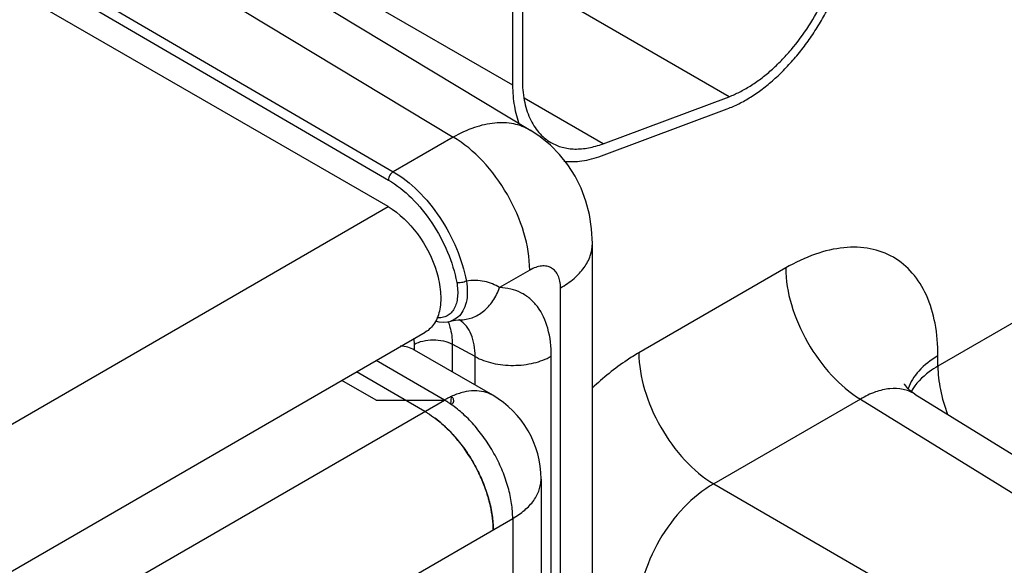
# Model space of a CAD drawing. Header units: inches. Extents: x 0 to 34, y 0 to 22.
# Tile 48 of 137: x 4.987 to 5.522, y 16.653 to 16.949. Entities that reach past the tile are written whole.
import ezdxf

# ---------------------------------------------------------------- set-up
doc = ezdxf.new("R2010")
doc.units = ezdxf.units.IN
doc.header["$LTSCALE"] = 1.87
doc.header["$MEASUREMENT"] = 0
doc.layers.get('0').update_dxf_attribs({"linetype": 'CONTINUOUS'})
doc.layers.add('02___PRT_ALL_AXES', color=7, linetype='CONTINUOUS')

msp = doc.modelspace()

# ---------------------------------------------------------------- linework, layer by layer
at = {"color": 3, "linetype": 'CONTINUOUS'}
for p, q in [((5.1874609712, 16.847824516), (3.3848690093, 17.8886185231)), ((3.6864644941, 15.981167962), (5.1874609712, 16.847824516)), ((3.7067154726, 15.9130274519), (5.2077119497, 16.7796840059)), ((5.2443129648, 16.7453970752), (5.2018865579, 16.7698935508)), ((5.2180616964, 16.7427961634), (5.1809430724, 16.7642279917)), ((5.2074550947, 16.7366720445), (5.1703364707, 16.7581038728)), ((5.1809385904, 16.7427961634), (5.1623815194, 16.7535107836)), ((3.6002155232, 15.8086720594), (5.2180616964, 16.7427961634)), ((5.1809385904, 16.7427961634), (5.2180616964, 16.7427961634)), ((5.2232355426, 16.7423763), (5.2230709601, 16.7433615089)), ((5.2705616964, 16.6999314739), (5.2705616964, 16.3434765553)), ((3.6373386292, 15.7443729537), (5.2551848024, 16.6784970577))]:
    msp.add_line(p, q, dxfattribs=at)
at = {"color": 7, "linetype": 'CONTINUOUS'}
for p, q in [((3.7270956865, 17.7130452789), (5.1876492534, 16.8622523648)), ((3.7297295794, 17.7175945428), (5.1903116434, 16.8667850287)), ((4.6833064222, 17.2109289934), (5.2228467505, 16.885569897)), ((4.724930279, 17.2148660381), (5.2651035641, 16.8891253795)), ((5.2604200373, 17.1744598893), (5.2604200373, 16.916960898)), ((5.2551167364, 17.1713978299), (5.2551167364, 16.9138988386)), ((5.145818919, 16.9770060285), (5.2551167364, 16.9138988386)), ((5.3726565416, 16.9075311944), (5.2841071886, 16.958658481)), ((5.8005036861, 16.9427586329), (5.4861497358, 16.7612546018)), ((5.3042439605, 16.8819593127), (5.2613539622, 16.9067234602)), ((5.3042439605, 16.8819593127), (5.3726565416, 16.9075311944)), ((5.303323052, 16.8753970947), (5.3717356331, 16.9009689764)), ((5.2228467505, 16.885569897), (5.1903116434, 16.8667850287)), ((5.298424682, 16.3189507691), (5.298424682, 16.8278186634)), ((5.4034391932, 16.8145367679), (5.3237159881, 16.7685055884)), ((5.2644232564, 16.8133483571), (5.2480317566, 16.8038843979)), ((5.2811276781, 16.3289378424), (5.2811278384, 16.803707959)), ((5.2214751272, 16.7856883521), (5.2220612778, 16.7858525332)), ((5.2264693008, 16.7864200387), (5.2265394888, 16.7864169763)), ((5.2014699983, 16.7760821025), (5.2016480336, 16.7730431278)), ((5.2016480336, 16.7730431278), (5.2016480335, 16.7699790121)), ((5.2223433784, 16.7731474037), (5.2223433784, 16.758082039)), ((5.2347487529, 16.7664413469), (5.2223433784, 16.7731474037)), ((5.2347487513, 16.7509193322), (5.2347487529, 16.7664413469)), ((5.2761394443, 16.3402560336), (5.2761394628, 16.7666501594)), ((5.4861497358, 16.7612546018), (5.4861497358, 16.7667899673)), ((5.4735326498, 16.7461004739), (6.2313913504, 16.2774292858)), ((5.221728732, 16.7447038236), (5.2213842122, 16.7404974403)), ((5.4440786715, 16.743320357), (5.3643559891, 16.6972894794)), ((5.4440786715, 16.743320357), (6.2014150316, 16.274972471)), ((5.3643559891, 16.6972894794), (6.1486005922, 16.2444780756))]:
    msp.add_line(p, q, dxfattribs=at)
for points in [[(5.2984246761, 16.8278190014), (5.2980263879, 16.8357961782), (5.2968483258, 16.8435172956), (5.294929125, 16.8508968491), (5.2923102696, 16.8578893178), (5.2890322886, 16.864457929), (5.2851375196, 16.8705637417), (5.2806692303, 16.8761690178), (5.275667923, 16.8812403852), (5.2701739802, 16.8857438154), (5.2651011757, 16.8891268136)], [(5.2130263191, 16.7857996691), (5.215051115, 16.7853266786), (5.2175816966, 16.7851290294), (5.2200100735, 16.785342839), (5.2214777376, 16.7856891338)], [(5.2220612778, 16.7858525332), (5.2240456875, 16.7862577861), (5.225623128, 16.7864097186), (5.2264683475, 16.7864200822)], [(5.47353283, 16.746100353), (5.4715974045, 16.7474691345), (5.4697940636, 16.7491387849), (5.4686233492, 16.7505603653), (5.4680431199, 16.75147386), (5.4679315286, 16.7516915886)]]:
    msp.add_lwpolyline(points, dxfattribs=at)
for centre, radius, start, end in [((5.2506147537, 16.8650992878), 0.028056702, 58.9131106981, 59.9997699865), ((5.1995259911, 16.7763715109), 0.0223926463, 23.068162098, 23.7209621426), ((5.2183787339, 16.7961129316), 0.0108747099, 286.5554435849, 288.768118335), ((5.2182934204, 16.7738275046), 0.0148053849, 57.0247087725, 58.5541481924)]:
    msp.add_arc(centre, radius, start, end, dxfattribs=at)
at = {"color": 3, "linetype": 'CONTINUOUS'}
for centre, radius, start, end in [((5.2390152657, 16.7073543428), 0.0411558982, 113.6352561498, 114.8362081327), ((5.2180616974, 16.6999314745), 0.052499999, 359.9999993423, 59.9984022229), ((5.2417670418, 16.7017791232), 0.0473744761, 117.4924780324, 120.0252905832), ((5.1922149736, 16.698070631), 0.051656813, 57.5955571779, 59.9765386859), ((5.2401397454, 16.7049356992), 0.0438231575, 114.8422048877, 117.5103228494), ((5.1901969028, 16.6949141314), 0.0554032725, 55.3102126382, 57.5828515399), ((5.1731231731, 16.6801066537), 0.0662308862, 48.4063422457, 52.8607680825), ((5.169981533, 16.6765492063), 0.0709769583, 46.4020791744, 48.4160652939), ((5.1683657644, 16.674852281), 0.0733200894, 45.2073608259, 46.4021210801), ((5.155102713, 16.6635774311), 0.0907627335, 25.8442189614, 35.1778922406), ((5.1578297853, 16.6648858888), 0.087738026, 23.0150003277, 25.8515407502), ((5.1722769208, 16.6696378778), 0.0725126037, 12.3861922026, 15.6092756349)]:
    msp.add_arc(centre, radius, start, end, dxfattribs=at)
at = {"color": 7, "linetype": 'CONTINUOUS'}
for points, knots in [([(5.3717356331, 16.9009689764), (5.373886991, 16.9017731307), (5.3782251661, 16.9036920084), (5.3845799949, 16.9073009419), (5.3908998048, 16.9116889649), (5.397110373, 16.9167992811), (5.4031390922, 16.9225744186), (5.4089183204, 16.9289445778), (5.4143768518, 16.9358372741), (5.4194532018, 16.9431689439), (5.4240849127, 16.9508550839), (5.428220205, 16.9588035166), (5.4318070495, 16.966921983), (5.4348066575, 16.9751128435), (5.437180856, 16.983281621), (5.4389040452, 16.9913332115), (5.4399517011, 16.9991704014), (5.4402019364, 17.0043237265), (5.4402019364, 17.0068360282)], [0, 0, 0, 0, 0.0520112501, 0.1071773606, 0.165267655, 0.2260241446, 0.2891281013, 0.3541594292, 0.420649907, 0.4880939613, 0.5559675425, 0.6237347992, 0.6908607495, 0.7568220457, 0.8211239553, 0.8833477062, 0.9431071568, 1, 1, 1, 1]), ([(5.3726565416, 16.9075311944), (5.3746127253, 16.9082623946), (5.3785568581, 16.9100064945), (5.3843334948, 16.9132878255), (5.3900785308, 16.9172764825), (5.3957240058, 16.9219225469), (5.4012057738, 16.9271721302), (5.408276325, 16.93496846), (5.4162762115, 16.9458015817), (5.4229047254, 16.9576177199), (5.4272674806, 16.967488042), (5.4299935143, 16.9749350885), (5.4321523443, 16.9823609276), (5.4337185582, 16.9896800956), (5.4346715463, 16.9968045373), (5.4348986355, 17.0014895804), (5.4348986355, 17.0037739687)], [0, 0, 0, 0, 0.0520291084, 0.1071960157, 0.1652856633, 0.226054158, 0.2891688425, 0.3542089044, 0.4880912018, 0.6236825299, 0.6908168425, 0.7567900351, 0.821104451, 0.8833274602, 0.9430874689, 1, 1, 1, 1]), ([(5.2604200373, 16.916960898), (5.2604200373, 16.9150087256), (5.2605781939, 16.911200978), (5.2613266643, 16.9056862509), (5.2625792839, 16.9005671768), (5.264323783, 16.8958943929), (5.2665487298, 16.8917132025), (5.2692341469, 16.8880641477), (5.2723580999, 16.8849904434), (5.2747217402, 16.8833405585), (5.2759512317, 16.8826306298)], [0, 0, 0, 0, 0.1485209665, 0.2894974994, 0.4227409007, 0.548644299, 0.6679935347, 0.7819380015, 0.8919867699, 1, 1, 1, 1]), ([(5.2551167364, 16.9138988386), (5.2551167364, 16.9119231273), (5.2552651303, 16.9080591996), (5.2561687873, 16.9007655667), (5.2575688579, 16.8955268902), (5.2588706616, 16.8922935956)], [0, 0, 0, 0, 0.2689433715, 0.525533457, 1, 1, 1, 1]), ([(5.2646432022, 16.8893970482), (5.2618875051, 16.8909880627), (5.2555608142, 16.8932971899), (5.2450527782, 16.8936240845), (5.2338361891, 16.891027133), (5.2265246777, 16.88764095), (5.2228467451, 16.8855699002)], [0, 0, 0, 0, 0.218008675, 0.4515468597, 0.7108105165, 1, 1, 1, 1]), ([(5.2644232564, 16.8133483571), (5.2644232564, 16.820173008), (5.2618704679, 16.8345672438), (5.2529654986, 16.8548060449), (5.2399273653, 16.872678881), (5.2287546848, 16.8821294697), (5.2228471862, 16.8855701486)], [0, 0, 0, 0, 0.2370836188, 0.4997188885, 0.7625070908, 1, 1, 1, 1]), ([(5.2759512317, 16.8826306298), (5.2769069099, 16.8820788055), (5.2789058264, 16.8810959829), (5.2820980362, 16.8800175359), (5.2854720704, 16.8793366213), (5.2890066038, 16.8790579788), (5.2926811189, 16.8791802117), (5.2964739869, 16.8797035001), (5.3003613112, 16.8806216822), (5.3029445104, 16.8814735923), (5.3042439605, 16.8819593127)], [0, 0, 0, 0, 0.1132265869, 0.2277552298, 0.3448025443, 0.4654739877, 0.5907154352, 0.7212940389, 0.8576644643, 1, 1, 1, 1]), ([(5.2829749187, 16.8725492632), (5.2845617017, 16.8723428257), (5.2878486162, 16.872162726), (5.2928934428, 16.8725686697), (5.2981092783, 16.873634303), (5.3015767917, 16.8747443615), (5.303323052, 16.8753970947)], [0, 0, 0, 0, 0.2314927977, 0.4743573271, 0.7302986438, 1, 1, 1, 1]), ([(5.1903120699, 16.8667847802), (5.1895339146, 16.8663355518), (5.1882969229, 16.8649214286), (5.187666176, 16.8631537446), (5.1876492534, 16.8622523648)], [0, 0, 0, 0, 0.4991605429, 1, 1, 1, 1]), ([(5.1903116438, 16.8667850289), (5.1951851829, 16.8639461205), (5.2045522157, 16.8564331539), (5.2161278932, 16.8421650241), (5.2250741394, 16.8255397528), (5.2288496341, 16.8134555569), (5.2299892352, 16.8074141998)], [0, 0, 0, 0, 0.2310081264, 0.4858500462, 0.7481935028, 1, 1, 1, 1]), ([(5.1876492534, 16.8622523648), (5.1922129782, 16.8595938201), (5.2009836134, 16.8525567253), (5.2118178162, 16.8391900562), (5.2201858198, 16.8236140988), (5.2237123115, 16.8122930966), (5.2247746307, 16.8066334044)], [0, 0, 0, 0, 0.2309904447, 0.4858094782, 0.7481518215, 1, 1, 1, 1]), ([(5.2811278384, 16.803707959), (5.2837200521, 16.8052046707), (5.2884221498, 16.8084415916), (5.2940389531, 16.8143488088), (5.2975944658, 16.8208798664), (5.2984247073, 16.8255692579), (5.2984246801, 16.8278186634)], [0, 0, 0, 0, 0.2897954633, 0.5490416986, 0.7822229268, 1, 1, 1, 1]), ([(5.4861497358, 16.7667899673), (5.486149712, 16.7727184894), (5.4852538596, 16.7839898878), (5.4806882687, 16.7994726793), (5.4729979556, 16.8120451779), (5.4623229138, 16.8210237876), (5.4492089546, 16.8257779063), (5.4344751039, 16.826150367), (5.4187832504, 16.8223617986), (5.4085736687, 16.8175012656), (5.4034391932, 16.8145367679)], [0, 0, 0, 0, 0.144895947, 0.274519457, 0.391106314, 0.4999888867, 0.6088734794, 0.725465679, 0.8550964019, 1, 1, 1, 1]), ([(5.2811278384, 16.803707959), (5.2811278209, 16.8049051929), (5.2809468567, 16.8071813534), (5.2800245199, 16.8103078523), (5.278471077, 16.8128464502), (5.2763149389, 16.8146591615), (5.273666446, 16.8156188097), (5.2706909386, 16.8156937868), (5.2675219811, 16.8149286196), (5.2654601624, 16.8139470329), (5.2644232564, 16.8133483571)], [0, 0, 0, 0, 0.1448953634, 0.2745127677, 0.3910942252, 0.4999755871, 0.6088633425, 0.725460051, 0.8550936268, 1, 1, 1, 1]), ([(5.4034391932, 16.8145367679), (5.4034391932, 16.8078369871), (5.4059243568, 16.7937058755), (5.4146134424, 16.7738030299), (5.4273600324, 16.7561643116), (5.4382888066, 16.74678032), (5.4440789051, 16.7433204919)], [0, 0, 0, 0, 0.2366986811, 0.4989022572, 0.7617021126, 1, 1, 1, 1]), ([(5.2247746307, 16.8066334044), (5.225257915, 16.8040585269), (5.2255496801, 16.8002275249), (5.2246954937, 16.7954630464), (5.2235199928, 16.7925062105), (5.2217972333, 16.7901153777), (5.2195597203, 16.7883978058), (5.2168968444, 16.7874515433), (5.2149970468, 16.787362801), (5.2140351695, 16.7874325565)], [0, 0, 0, 0, 0.306108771, 0.4407388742, 0.5628737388, 0.6748075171, 0.7809521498, 0.887316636, 1, 1, 1, 1]), ([(5.229989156, 16.8074144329), (5.2291855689, 16.8069695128), (5.2274416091, 16.8064816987), (5.2256085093, 16.8064100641), (5.2247746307, 16.8066334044)], [0, 0, 0, 0, 0.5155082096, 1, 1, 1, 1]), ([(5.229989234, 16.8074141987), (5.2303392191, 16.8054001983), (5.2307075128, 16.801507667), (5.2301514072, 16.7959744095), (5.2284664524, 16.791270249), (5.226510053, 16.7887737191), (5.2253979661, 16.7878239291)], [0, 0, 0, 0, 0.2928142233, 0.5567184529, 0.7905110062, 1, 1, 1, 1]), ([(5.226469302, 16.7864200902), (5.2287142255, 16.7863679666), (5.2333764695, 16.7871596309), (5.2396427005, 16.790837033), (5.2447682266, 16.7965823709), (5.2471211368, 16.8013356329), (5.2480321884, 16.8038843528)], [0, 0, 0, 0, 0.228177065, 0.4676776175, 0.7249659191, 1, 1, 1, 1]), ([(5.248031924, 16.8038844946), (5.2455443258, 16.8054360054), (5.239662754, 16.8078488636), (5.233233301, 16.8080241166), (5.2299892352, 16.8074141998)], [0, 0, 0, 0, 0.470388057, 1, 1, 1, 1]), ([(5.2761394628, 16.7666501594), (5.2761393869, 16.7717317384), (5.2751456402, 16.7812319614), (5.2703555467, 16.7919308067), (5.2646576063, 16.7980379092), (5.2597057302, 16.8013223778), (5.254074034, 16.8033540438), (5.2500716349, 16.8038372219), (5.2480317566, 16.8038843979)], [0, 0, 0, 0, 0.2927096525, 0.5434563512, 0.6581729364, 0.7698228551, 0.8824672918, 1, 1, 1, 1]), ([(5.2201281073, 16.7851455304), (5.220497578, 16.784278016), (5.2218612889, 16.7804209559), (5.2223296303, 16.7762871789), (5.2223433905, 16.7731474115)], [0, 0, 0, 0, 0.2309531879, 1, 1, 1, 1]), ([(5.2347487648, 16.7664413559), (5.2347678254, 16.7685869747), (5.2344883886, 16.7726769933), (5.2329344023, 16.7783308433), (5.2302820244, 16.782989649), (5.2277621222, 16.7853247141), (5.2264020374, 16.7862149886)], [0, 0, 0, 0, 0.2883391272, 0.5475074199, 0.781558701, 1, 1, 1, 1]), ([(5.2016480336, 16.7730431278), (5.2031125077, 16.7738886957), (5.2065149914, 16.7751288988), (5.2119620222, 16.7757414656), (5.2174261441, 16.7751811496), (5.2208564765, 16.7739764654), (5.2223433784, 16.7731474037)], [0, 0, 0, 0, 0.2367037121, 0.4989084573, 0.7617061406, 1, 1, 1, 1]), ([(5.2347487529, 16.7664415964), (5.2377225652, 16.7647834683), (5.2445832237, 16.7623740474), (5.2555114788, 16.7612535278), (5.266405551, 16.7624785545), (5.2732105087, 16.7649590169), (5.2761394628, 16.7666501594)], [0, 0, 0, 0, 0.2382943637, 0.5010915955, 0.7632958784, 1, 1, 1, 1]), ([(5.3237159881, 16.7685055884), (5.3215312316, 16.7672440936), (5.3125293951, 16.7616262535), (5.3042631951, 16.7548675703), (5.2983990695, 16.7493050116)], [0, 0, 0, 0, 0.2378767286, 1, 1, 1, 1]), ([(5.3237159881, 16.7685055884), (5.3237159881, 16.7618058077), (5.3262011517, 16.747674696), (5.3348902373, 16.7277718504), (5.3476368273, 16.7101331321), (5.3585656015, 16.7007491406), (5.3643557, 16.6972893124)], [0, 0, 0, 0, 0.2366986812, 0.4989022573, 0.7617021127, 1, 1, 1, 1]), ([(5.4861497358, 16.7667899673), (5.4823156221, 16.7645761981), (5.4756473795, 16.7596544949), (5.4710881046, 16.7525236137), (5.4699641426, 16.7489607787)], [0, 0, 0, 0, 0.5423487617, 1, 1, 1, 1]), ([(5.4861497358, 16.7612546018), (5.4845327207, 16.7603209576), (5.4788913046, 16.7566788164), (5.4739536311, 16.7516741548), (5.471649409, 16.7473903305)], [0, 0, 0, 0, 0.27738576, 1, 1, 1, 1]), ([(5.4861497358, 16.7612546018), (5.4861497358, 16.7569810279), (5.4871727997, 16.7480275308), (5.4897144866, 16.739409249), (5.4913615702, 16.7350376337)], [0, 0, 0, 0, 0.4777515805, 1, 1, 1, 1]), ([(5.4735326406, 16.7461004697), (5.4716064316, 16.7472911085), (5.4671564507, 16.7490448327), (5.4597041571, 16.7493163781), (5.4517788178, 16.7473808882), (5.4466518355, 16.7448597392), (5.4440786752, 16.7433203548)], [0, 0, 0, 0, 0.2189302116, 0.451576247, 0.7101078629, 1, 1, 1, 1]), ([(5.3643559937, 16.6972894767), (5.3584073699, 16.693974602), (5.3471447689, 16.6847315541), (5.3340744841, 16.6670187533), (5.3252699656, 16.6468434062), (5.3228966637, 16.6324684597), (5.3230004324, 16.6256596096)], [0, 0, 0, 0, 0.2377128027, 0.5000058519, 0.7622956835, 1, 1, 1, 1])]:
    msp.add_open_spline(points, degree=3, knots=knots, dxfattribs=at)
at = {"color": 3, "linetype": 'CONTINUOUS'}
for points, knots in [([(5.1874609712, 16.847824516), (5.1937265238, 16.8442068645), (5.2047251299, 16.8332631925), (5.2133637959, 16.8163844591), (5.2163037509, 16.8020264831), (5.2160759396, 16.7925056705), (5.2134056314, 16.7846021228), (5.2097342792, 16.7808531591), (5.2077119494, 16.7796840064)], [0, 0, 0, 0, 0.2699168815, 0.5613324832, 0.695473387, 0.8131395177, 0.9128513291, 1, 1, 1, 1]), ([(5.2018853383, 16.7698914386), (5.2007309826, 16.7705579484), (5.1982207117, 16.7716470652), (5.1955347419, 16.7721500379), (5.1941631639, 16.7722701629)], [0, 0, 0, 0, 0.4919048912, 1, 1, 1, 1]), ([(5.2443121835, 16.7453957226), (5.2435839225, 16.745816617), (5.2420540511, 16.7465593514), (5.2387378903, 16.7476165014), (5.2341394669, 16.7480755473), (5.228318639, 16.74725227), (5.2244616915, 16.7459095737), (5.2225153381, 16.7450579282)], [0, 0, 0, 0, 0.1117070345, 0.2249099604, 0.4609278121, 0.7178542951, 1, 1, 1, 1]), ([(5.2230709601, 16.7433615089), (5.2230099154, 16.7434919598), (5.2226776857, 16.7440416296), (5.2221569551, 16.7444565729), (5.221728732, 16.7447038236)], [0, 0, 0, 0, 0.2255698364, 1, 1, 1, 1]), ([(5.221728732, 16.7404692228), (5.221935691, 16.7405887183), (5.2223149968, 16.7408480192), (5.2227822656, 16.7413124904), (5.2231064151, 16.7418227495), (5.2232134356, 16.7421949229), (5.2232355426, 16.7423763)], [0, 0, 0, 0, 0.285399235, 0.5456756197, 0.7817890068, 1, 1, 1, 1]), ([(5.2551848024, 16.6784970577), (5.2551848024, 16.6812377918), (5.2547131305, 16.6869347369), (5.2528312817, 16.6955476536), (5.249797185, 16.7043057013), (5.2457154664, 16.7129147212), (5.2407251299, 16.7210974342), (5.2349830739, 16.7285835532), (5.2286813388, 16.7351191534), (5.2240784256, 16.7388432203), (5.221728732, 16.7404692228)], [0, 0, 0, 0, 0.1129646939, 0.2346174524, 0.3625211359, 0.4941516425, 0.6265821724, 0.7568361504, 0.8822251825, 1, 1, 1, 1]), ([(5.2074550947, 16.7366720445), (5.2079488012, 16.7363869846), (5.2099585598, 16.7351797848), (5.2118869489, 16.7338385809), (5.2132984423, 16.7327638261)], [0, 0, 0, 0, 0.2431940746, 1, 1, 1, 1]), ([(5.2132984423, 16.7327638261), (5.2155273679, 16.7310666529), (5.219873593, 16.7272650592), (5.2258029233, 16.720730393), (5.2311731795, 16.7133731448), (5.2358210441, 16.7054216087), (5.2396036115, 16.6971156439), (5.2424085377, 16.6887073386), (5.2441467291, 16.6804540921), (5.2445782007, 16.675000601), (5.2445782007, 16.6723729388)], [0, 0, 0, 0, 0.1198920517, 0.246360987, 0.376910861, 0.5089926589, 0.6398501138, 0.7668067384, 0.8875481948, 1, 1, 1, 1]), ([(5.2292891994, 16.7158673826), (5.2285834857, 16.7168677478), (5.225733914, 16.7207331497), (5.2225620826, 16.7243641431), (5.2200229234, 16.7268847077)], [0, 0, 0, 0, 0.2549421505, 1, 1, 1, 1]), ([(5.2421151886, 16.6891492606), (5.2418809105, 16.6899896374), (5.2408690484, 16.6933916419), (5.2396304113, 16.6967254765), (5.2385840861, 16.6991890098)], [0, 0, 0, 0, 0.2458254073, 1, 1, 1, 1]), ([(5.2551848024, 16.6784970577), (5.2574884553, 16.679827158), (5.2616667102, 16.6827037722), (5.2659407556, 16.6871990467), (5.2683473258, 16.6910510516), (5.2696180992, 16.6939570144), (5.2703880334, 16.6969267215), (5.2705616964, 16.6989374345), (5.2705616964, 16.6999314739)], [0, 0, 0, 0, 0.2892976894, 0.5483243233, 0.6677507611, 0.7817544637, 0.8918926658, 1, 1, 1, 1]), ([(5.2445782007, 16.6723729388), (5.2445782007, 16.674459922), (5.24430392, 16.6787694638), (5.2435776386, 16.6830230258), (5.2431017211, 16.6851918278)], [0, 0, 0, 0, 0.4845124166, 1, 1, 1, 1])]:
    msp.add_open_spline(points, degree=3, knots=knots, dxfattribs=at)
at = {"color": 7, "linetype": 'CONTINUOUS'}
for points in [[(5.2253979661, 16.7878239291), (5.2243707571, 16.7869466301), (5.2231565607, 16.7862511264), (5.221877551, 16.7858164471)], [(5.2264020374, 16.7862149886), (5.2263852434, 16.7862259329), (5.2263684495, 16.7862368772), (5.2263516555, 16.7862478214)]]:
    msp.add_open_spline(points, degree=3, dxfattribs=at)
at = {"layer": '02___PRT_ALL_AXES', "color": 3, "linetype": 'CONTINUOUS'}
msp.add_line((5.2551848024, 16.6784970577), (5.2551848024, 16.3523549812), dxfattribs=at)

doc.saveas('drawing.dxf')
